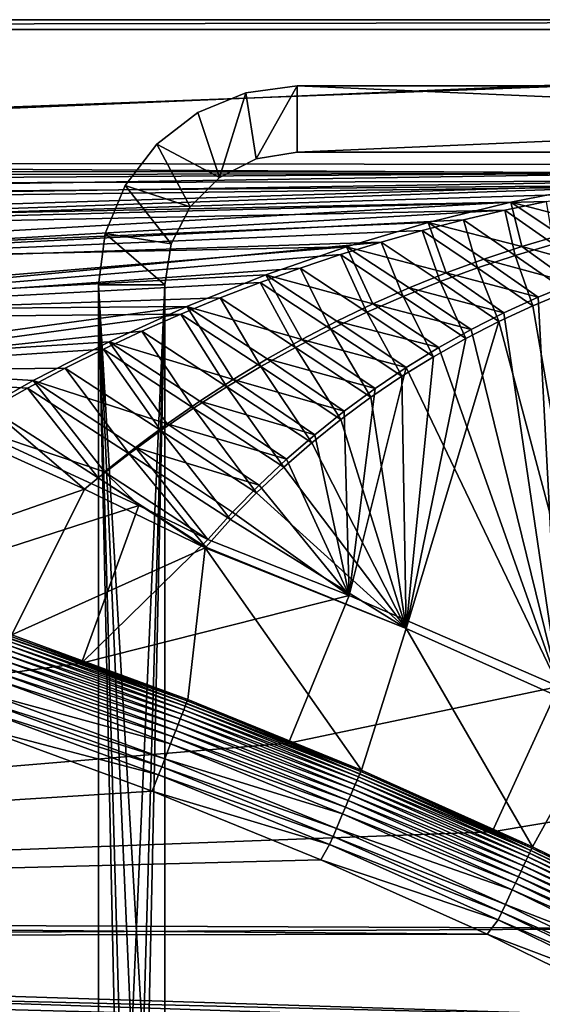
# Model space of a CAD drawing. Header units: metres. Extents: x -1501 to 0, y -1015 to 0.
# Tile 94 of 110: x -624 to -466, y -297 to 0. Entities that reach past the tile are written whole.
import ezdxf

# ---------------------------------------------------------------- set-up
doc = ezdxf.new("R2010")
doc.units = ezdxf.units.M

msp = doc.modelspace()

# ---------------------------------------------------------------- linework, layer by layer
at = {"layer": 'None'}
for points in [[(-1500, 0), (-1063.192383, -45.303387), (0, 0)], [(-1500, 0), (0, 0), (-1500, 0, -45)], [(0, 0), (0, 0, -45), (-1500, 0, -45)], [(-1497.155151, -3, -45), (-1500, 0, -45), (0, 0, -45)], [(-3, -3, -45), (-1497.155151, -3, -45), (0, 0, -45)], [(-1063.192383, -45.303387), (-401.079681, -46.141403), (0, 0)], [(-3, -3, -3), (-1062.936401, -42.705982, -3), (-1497.155151, -3, -3)], [(-3, -3, -3), (-1497.155151, -3, -3), (-3, -3, -45)], [(-1497.155151, -3, -3), (-1497.155151, -3, -45), (-3, -3, -45)], [(-399.166199, -43.825584, -3), (-1062.936401, -42.705982, -3), (-3, -3, -3)], [(-399.166199, -43.825584, -3), (-424.775909, -46.351501, -3), (-1062.936401, -42.705982, -3)], [(-424.775909, -46.351501, -3), (-1001.775391, -47.370544, -3), (-1062.936401, -42.705982, -3)], [(-1063.192383, -45.303387), (-1002.230469, -49.94701), (-401.079681, -46.141403)], [(-1002.230469, -49.94701), (-426.656219, -48.734936), (-401.079681, -46.141403)], [(-1001.775391, -47.370544, -3), (-424.775909, -46.351501, -3), (-940.824768, -54.258831, -3)], [(-424.775909, -46.351501, -3), (-450.234894, -50.103752, -3), (-940.824768, -54.258831, -3)], [(-1002.230469, -49.94701), (-941.4776, -56.803322), (-426.656219, -48.734936)], [(-941.4776, -56.803322), (-439.392426, -50.476563), (-426.656219, -48.734936)], [(-941.4776, -56.803322), (-881.01416, -65.863258), (-439.392426, -50.476563)], [(-940.824768, -54.258831, -3), (-450.234894, -50.103752, -3), (-880.165344, -63.36171, -3)], [(-881.01416, -65.863258), (-452.084717, -52.513569), (-439.392426, -50.476563)], [(-450.234894, -50.103752, -3), (-475.487396, -55.058964, -3), (-880.165344, -63.36171, -3)], [(-475.487396, -55.058964, -3), (-450.234894, -50.103752, -3), (-449.009399, -61.999035, -32.566864)], [(-881.01416, -65.863258), (-464.726257, -54.844849), (-452.084717, -52.513569)], [(-477.310242, -57.469151), (-464.726257, -54.844849), (-881.01416, -65.863258)], [(-880.165344, -63.36171, -3), (-475.487396, -55.058964, -3), (-819.877563, -74.667107, -3)], [(-475.487396, -55.058964, -3), (-500.479065, -61.195759, -3), (-819.877563, -74.667107, -3)], [(-500.479065, -61.195759, -3), (-475.487396, -55.058964, -3), (-472.237885, -68.425117, -32.723324)], [(-464.726257, -54.844849), (-477.310242, -57.469151), (-462.639587, -67.764755, -29.980913)], [(-475.487396, -55.058964, -3), (-460.67569, -65.018486, -32.642448), (-472.237885, -68.425117, -32.723324)], [(-460.67569, -65.018486, -32.642448), (-475.487396, -55.058964, -3), (-449.009399, -61.999035, -32.566864)], [(-820.919922, -77.114853), (-477.310242, -57.469151), (-881.01416, -65.863258)], [(-489.829865, -60.385052), (-477.310242, -57.469151), (-820.919922, -77.114853)], [(-477.310242, -57.469151), (-489.829865, -60.385052), (-474.178741, -71.159843, -29.982042)], [(-462.639587, -67.764755, -29.980913), (-477.310242, -57.469151), (-474.178741, -71.159843, -29.982042)], [(-502.278381, -63.590981), (-489.829865, -60.385052), (-820.919922, -77.114853)], [(-819.877563, -74.667107, -3), (-500.479065, -61.195759, -3), (-525.156189, -68.495331, -3)], [(-525.156189, -68.495331, -3), (-500.479065, -61.195759, -3), (-494.995178, -76.363983, -32.896477)], [(-489.829865, -60.385052), (-502.278381, -63.590981), (-485.599335, -74.912941, -29.983173)], [(-494.995178, -76.363983, -32.896477), (-500.479065, -61.195759, -3), (-483.682281, -72.209938, -32.808372)], [(-500.479065, -61.195759, -3), (-472.237885, -68.425117, -32.723324), (-483.682281, -72.209938, -32.808372)], [(-474.178741, -71.159843, -29.982042), (-489.829865, -60.385052), (-485.599335, -74.912941, -29.983173)], [(-502.278381, -63.590981), (-820.919922, -77.114853), (-514.649109, -67.085213)], [(-502.278381, -63.590981), (-514.649109, -67.085213), (-496.889435, -79.019646, -29.984303)], [(-485.599335, -74.912941, -29.983173), (-502.278381, -63.590981), (-496.889435, -79.019646, -29.984303)], [(-472.237885, -68.425117, -32.723324), (-460.67569, -65.018486, -32.642448), (-446.191772, -75.565781, -63)], [(-820.919922, -77.114853), (-761.274353, -90.543236), (-514.649109, -67.085213)], [(-514.649109, -67.085213), (-761.274353, -90.543236), (-526.935303, -70.865852)], [(-514.649109, -67.085213), (-526.935303, -70.865852), (-508.037292, -83.475105, -29.985434)], [(-496.889435, -79.019646, -29.984303), (-514.649109, -67.085213), (-508.037292, -83.475105, -29.985434)], [(-474.178741, -71.159843, -29.982042), (-458.498566, -82.017479, -60), (-462.639587, -67.764755, -29.980913)], [(-819.877563, -74.667107, -3), (-525.156189, -68.495331, -3), (-760.041382, -88.160034, -3)], [(-761.274353, -90.543236), (-539.13031, -74.930862), (-526.935303, -70.865852)], [(-525.156189, -68.495331, -3), (-549.466614, -76.936241, -3), (-760.041382, -88.160034, -3)], [(-549.466614, -76.936241, -3), (-525.156189, -68.495331, -3), (-517.171753, -85.74379, -33.077393)], [(-526.935303, -70.865852), (-539.13031, -74.930862), (-519.031311, -88.274063, -29.986563)], [(-508.037292, -83.475105, -29.985434), (-526.935303, -70.865852), (-519.031311, -88.274063, -29.986563)], [(-525.156189, -68.495331, -3), (-506.162903, -80.878258, -32.986523), (-517.171753, -85.74379, -33.077393)], [(-506.162903, -80.878258, -32.986523), (-525.156189, -68.495331, -3), (-494.995178, -76.363983, -32.896477)], [(-485.599335, -74.912941, -29.983173), (-468.893066, -86.312538, -60), (-474.178741, -71.159843, -29.982042)], [(-483.682281, -72.209938, -32.808372), (-472.237885, -68.425117, -32.723324), (-456.945526, -79.469925, -63)], [(-468.893066, -86.312538, -60), (-458.498566, -82.017479, -60), (-474.178741, -71.159843, -29.982042)], [(-456.945526, -79.469925, -63), (-472.237885, -68.425117, -32.723324), (-446.191772, -75.565781, -63)], [(-494.995178, -76.363983, -32.896477), (-483.682281, -72.209938, -32.808372), (-467.302429, -83.716507, -63)], [(-467.302429, -83.716507, -63), (-483.682281, -72.209938, -32.808372), (-456.945526, -79.469925, -63)], [(-551.227661, -79.278061), (-539.13031, -74.930862), (-761.274353, -90.543236)], [(-760.041382, -88.160034, -3), (-549.466614, -76.936241, -3), (-573.359497, -86.49543, -3)], [(-573.359497, -86.49543, -3), (-549.466614, -76.936241, -3), (-538.658997, -96.493324, -33.257172)], [(-539.13031, -74.930862), (-551.227661, -79.278061), (-529.860046, -93.410873, -29.987694)], [(-538.658997, -96.493324, -33.257172), (-549.466614, -76.936241, -3), (-528.008057, -90.951591, -33.167969)], [(-549.466614, -76.936241, -3), (-517.171753, -85.74379, -33.077393), (-528.008057, -90.951591, -33.167969)], [(-519.031311, -88.274063, -29.986563), (-539.13031, -74.930862), (-529.860046, -93.410873, -29.987694)], [(-506.162903, -80.878258, -32.986523), (-494.995178, -76.363983, -32.896477), (-477.680847, -88.474632, -63)], [(-496.889435, -79.019646, -29.984303), (-479.104431, -91.026497, -60), (-485.599335, -74.912941, -29.983173)], [(-477.680847, -88.474632, -63), (-494.995178, -76.363983, -32.896477), (-467.302429, -83.716507, -63)], [(-479.104431, -91.026497, -60), (-468.893066, -86.312538, -60), (-485.599335, -74.912941, -29.983173)], [(-761.274353, -90.543236), (-563.220764, -83.905083), (-551.227661, -79.278061)], [(-551.227661, -79.278061), (-563.220764, -83.905083), (-540.512451, -98.879456, -29.988823)], [(-529.860046, -93.410873, -29.987694), (-551.227661, -79.278061), (-540.512451, -98.879456, -29.988823)], [(-508.037292, -83.475105, -29.985434), (-489.115784, -96.151558, -60), (-496.889435, -79.019646, -29.984303)], [(-489.115784, -96.151558, -60), (-479.104431, -91.026497, -60), (-496.889435, -79.019646, -29.984303)], [(-461.056213, -201.208572, -63), (-467.302429, -83.716507, -63), (-456.945526, -79.469925, -63)], [(-517.171753, -85.74379, -33.077393), (-506.162903, -80.878258, -32.986523), (-487.483917, -93.456665, -63)], [(-487.483917, -93.456665, -63), (-506.162903, -80.878258, -32.986523), (-477.680847, -88.474632, -63)], [(-458.498566, -82.017479, -60), (-468.893066, -86.312538, -60), (-447.392609, -210.439255, -60)], [(-575.103149, -88.809448), (-563.220764, -83.905083), (-761.274353, -90.543236)], [(-563.220764, -83.905083), (-575.103149, -88.809448), (-550.977478, -104.673355, -29.989954)], [(-540.512451, -98.879456, -29.988823), (-563.220764, -83.905083), (-550.977478, -104.673355, -29.989954)], [(-528.008057, -90.951591, -33.167969), (-517.171753, -85.74379, -33.077393), (-497.261078, -98.92662, -63)], [(-519.031311, -88.274063, -29.986563), (-498.910553, -101.67926, -60), (-508.037292, -83.475105, -29.985434)], [(-497.261078, -98.92662, -63), (-517.171753, -85.74379, -33.077393), (-487.483917, -93.456665, -63)], [(-498.910553, -101.67926, -60), (-489.115784, -96.151558, -60), (-508.037292, -83.475105, -29.985434)], [(-477.680847, -88.474632, -63), (-467.302429, -83.716507, -63), (-461.056213, -201.208572, -63)], [(-702.156311, -106.130661), (-575.103149, -88.809448), (-761.274353, -90.543236)], [(-760.041382, -88.160034, -3), (-573.359497, -86.49543, -3), (-700.736145, -103.822601, -3)], [(-586.868408, -93.988495), (-575.103149, -88.809448), (-702.156311, -106.130661)], [(-573.359497, -86.49543, -3), (-596.785095, -97.148567, -3), (-700.736145, -103.822601, -3)], [(-596.785095, -97.148567, -3), (-573.359497, -86.49543, -3), (-559.369629, -108.557343, -33.427841)], [(-575.103149, -88.809448), (-586.868408, -93.988495), (-561.244568, -110.785736, -29.991083)], [(-550.977478, -104.673355, -29.989954), (-575.103149, -88.809448), (-561.244568, -110.785736, -29.991083)], [(-573.359497, -86.49543, -3), (-549.115479, -102.363487, -33.34409), (-559.369629, -108.557343, -33.427841)], [(-549.115479, -102.363487, -33.34409), (-573.359497, -86.49543, -3), (-538.658997, -96.493324, -33.257172)], [(-529.860046, -93.410873, -29.987694), (-508.472595, -107.600464, -60), (-519.031311, -88.274063, -29.986563)], [(-508.472595, -107.600464, -60), (-498.910553, -101.67926, -60), (-519.031311, -88.274063, -29.986563)], [(-487.483917, -93.456665, -63), (-477.680847, -88.474632, -63), (-461.056213, -201.208572, -63)], [(-468.893066, -86.312538, -60), (-479.104431, -91.026497, -60), (-447.392609, -210.439255, -60)], [(-538.658997, -96.493324, -33.257172), (-528.008057, -90.951591, -33.167969), (-507.104462, -104.97393, -63)], [(-507.104462, -104.97393, -63), (-528.008057, -90.951591, -33.167969), (-497.261078, -98.92662, -63)], [(-447.392609, -210.439255, -60), (-479.104431, -91.026497, -60), (-507.096405, -183.731506, -60)], [(-479.104431, -91.026497, -60), (-489.115784, -96.151558, -60), (-507.096405, -183.731506, -60)], [(-598.510132, -99.439438), (-586.868408, -93.988495), (-702.156311, -106.130661)], [(-586.868408, -93.988495), (-598.510132, -99.439438), (-571.303162, -117.209381, -29.992214)], [(-561.244568, -110.785736, -29.991083), (-586.868408, -93.988495), (-571.303162, -117.209381, -29.992214)], [(-540.512451, -98.879456, -29.988823), (-517.786072, -113.905396, -60), (-529.860046, -93.410873, -29.987694)], [(-517.786072, -113.905396, -60), (-508.472595, -107.600464, -60), (-529.860046, -93.410873, -29.987694)], [(-461.056213, -201.208572, -63), (-497.261078, -98.92662, -63), (-487.483917, -93.456665, -63)], [(-700.736145, -103.822601, -3), (-596.785095, -97.148567, -3), (-619.694702, -108.870247, -3)], [(-619.694702, -108.870247, -3), (-596.785095, -97.148567, -3), (-579.238647, -121.896713, -33.582542)], [(-579.238647, -121.896713, -33.582542), (-596.785095, -97.148567, -3), (-569.413391, -115.07016, -33.507561)], [(-596.785095, -97.148567, -3), (-559.369629, -108.557343, -33.427841), (-569.413391, -115.07016, -33.507561)], [(-549.115479, -102.363487, -33.34409), (-538.658997, -96.493324, -33.257172), (-516.51416, -111.300598, -63)], [(-516.51416, -111.300598, -63), (-538.658997, -96.493324, -33.257172), (-507.104462, -104.97393, -63)], [(-507.096405, -183.731506, -60), (-489.115784, -96.151558, -60), (-498.910553, -101.67926, -60)], [(-610.022156, -105.15934), (-598.510132, -99.439438), (-702.156311, -106.130661)], [(-598.510132, -99.439438), (-610.022156, -105.15934), (-581.143188, -123.936714, -29.993343)], [(-571.303162, -117.209381, -29.992214), (-598.510132, -99.439438), (-581.143188, -123.936714, -29.993343)], [(-550.977478, -104.673355, -29.989954), (-526.835632, -120.583618, -60), (-540.512451, -98.879456, -29.988823)], [(-526.835632, -120.583618, -60), (-517.786072, -113.905396, -60), (-540.512451, -98.879456, -29.988823)], [(-507.104462, -104.97393, -63), (-497.261078, -98.92662, -63), (-461.056213, -201.208572, -63)], [(-619.694702, -108.870247, -3), (-642.040466, -121.634026, -3), (-700.736145, -103.822601, -3)], [(-559.369629, -108.557343, -33.427841), (-549.115479, -102.363487, -33.34409), (-525.80835, -118.118065, -63)], [(-525.80835, -118.118065, -63), (-549.115479, -102.363487, -33.34409), (-516.51416, -111.300598, -63)], [(-498.910553, -101.67926, -60), (-508.472595, -107.600464, -60), (-507.096405, -183.731506, -60)], [(-702.156311, -106.130661), (-621.398193, -111.145103), (-610.022156, -105.15934)], [(-632.632141, -117.393501), (-621.398193, -111.145103), (-702.156311, -106.130661)], [(-610.022156, -105.15934), (-621.398193, -111.145103), (-590.754822, -130.959808, -29.994474)], [(-581.143188, -123.936714, -29.993343), (-610.022156, -105.15934), (-590.754822, -130.959808, -29.994474)], [(-561.244568, -110.785736, -29.991083), (-535.606323, -127.624115, -60), (-550.977478, -104.673355, -29.989954)], [(-535.606323, -127.624115, -60), (-526.835632, -120.583618, -60), (-550.977478, -104.673355, -29.989954)], [(-516.51416, -111.300598, -63), (-507.104462, -104.97393, -63), (-524.31311, -173.724045, -63)], [(-524.31311, -173.724045, -63), (-507.104462, -104.97393, -63), (-461.056213, -201.208572, -63)], [(-598.198059, -136.461136, -33.718559), (-642.040466, -121.634026, -3), (-619.694702, -108.870247, -3)], [(-588.836548, -129.029678, -33.652809), (-598.198059, -136.461136, -33.718559), (-619.694702, -108.870247, -3)], [(-588.836548, -129.029678, -33.652809), (-619.694702, -108.870247, -3), (-579.238647, -121.896713, -33.582542)], [(-569.413391, -115.07016, -33.507561), (-559.369629, -108.557343, -33.427841), (-534.726624, -125.2407, -63)], [(-534.726624, -125.2407, -63), (-559.369629, -108.557343, -33.427841), (-525.80835, -118.118065, -63)], [(-508.472595, -107.600464, -60), (-517.786072, -113.905396, -60), (-507.096405, -183.731506, -60)], [(-621.398193, -111.145103), (-632.632141, -117.393501), (-600.128479, -138.27037, -29.995604)], [(-590.754822, -130.959808, -29.994474), (-621.398193, -111.145103), (-600.128479, -138.27037, -29.995604)], [(-571.303162, -117.209381, -29.992214), (-544.083618, -135.015244, -60), (-561.244568, -110.785736, -29.991083)], [(-544.083618, -135.015244, -60), (-535.606323, -127.624115, -60), (-561.244568, -110.785736, -29.991083)], [(-525.80835, -118.118065, -63), (-516.51416, -111.300598, -63), (-524.31311, -173.724045, -63)], [(-579.238647, -121.896713, -33.582542), (-569.413391, -115.07016, -33.507561), (-543.255737, -132.63913, -63)], [(-543.255737, -132.63913, -63), (-569.413391, -115.07016, -33.507561), (-534.726624, -125.2407, -63)], [(-507.096405, -183.731506, -60), (-517.786072, -113.905396, -60), (-526.835632, -120.583618, -60)], [(-632.632141, -117.393501), (-643.643799, -123.856529), (-604.200378, -141.602463, -29.999603)], [(-600.128479, -138.27037, -29.995604), (-632.632141, -117.393501), (-604.200378, -141.602463, -29.999603)], [(-581.143188, -123.936714, -29.993343), (-552.253479, -142.744797, -60), (-571.303162, -117.209381, -29.992214)], [(-552.253479, -142.744797, -60), (-544.083618, -135.015244, -60), (-571.303162, -117.209381, -29.992214)], [(-534.726624, -125.2407, -63), (-525.80835, -118.118065, -63), (-524.31311, -173.724045, -63)], [(-642.040466, -121.634026, -3), (-587.832703, -146.528458, -45.392765), (-668.619629, -172.593781, -406)], [(-587.832703, -146.528458, -45.392765), (-642.040466, -121.634026, -3), (-598.198059, -136.461136, -33.718559)], [(-526.835632, -120.583618, -60), (-535.606323, -127.624115, -60), (-507.096405, -183.731506, -60)], [(-643.643799, -123.856529), (-679.952515, -167.978119, -377.175201), (-604.200378, -141.602463, -29.999603)], [(-590.754822, -130.959808, -29.994474), (-560.102539, -150.799988, -60), (-581.143188, -123.936714, -29.993343)], [(-588.836548, -129.029678, -33.652809), (-579.238647, -121.896713, -33.582542), (-551.539734, -140.43515, -63)], [(-560.102539, -150.799988, -60), (-552.253479, -142.744797, -60), (-581.143188, -123.936714, -29.993343)], [(-551.539734, -140.43515, -63), (-579.238647, -121.896713, -33.582542), (-543.255737, -132.63913, -63)], [(-535.606323, -127.624115, -60), (-544.083618, -135.015244, -60), (-507.096405, -183.731506, -60)], [(-543.255737, -132.63913, -63), (-534.726624, -125.2407, -63), (-524.31311, -173.724045, -63)], [(-567.018005, -156.884186, -63), (-598.198059, -136.461136, -33.718559), (-588.836548, -129.029678, -33.652809)], [(-559.50531, -148.567444, -63), (-588.836548, -129.029678, -33.652809), (-551.539734, -140.43515, -63)], [(-559.50531, -148.567444, -63), (-567.018005, -156.884186, -63), (-588.836548, -129.029678, -33.652809)], [(-600.128479, -138.27037, -29.995604), (-567.617676, -159.167526, -60), (-590.754822, -130.959808, -29.994474)], [(-567.617676, -159.167526, -60), (-560.102539, -150.799988, -60), (-590.754822, -130.959808, -29.994474)], [(-524.31311, -173.724045, -63), (-551.539734, -140.43515, -63), (-543.255737, -132.63913, -63)], [(-567.018005, -156.884186, -63), (-587.832703, -146.528458, -45.392765), (-598.198059, -136.461136, -33.718559)], [(-507.096405, -183.731506, -60), (-544.083618, -135.015244, -60), (-552.253479, -142.744797, -60)], [(-604.200378, -141.602463, -29.999603), (-567.798279, -159.377274, -60), (-600.128479, -138.27037, -29.995604)], [(-567.798279, -159.377274, -60), (-567.617676, -159.167526, -60), (-600.128479, -138.27037, -29.995604)], [(-679.952515, -167.978119, -377.175201), (-626.181152, -185.607361, -377.175201), (-604.200378, -141.602463, -29.999603)], [(-604.200378, -141.602463, -29.999603), (-626.181152, -185.607361, -377.175201), (-567.798279, -159.377274, -60)], [(-559.50531, -148.567444, -63), (-551.539734, -140.43515, -63), (-524.31311, -173.724045, -63)], [(-552.253479, -142.744797, -60), (-560.102539, -150.799988, -60), (-507.096405, -183.731506, -60)], [(-668.619629, -172.593781, -406), (-587.832703, -146.528458, -45.392765), (-605.147095, -194.159134, -406)], [(-587.832703, -146.528458, -45.392765), (-567.018005, -156.884186, -63), (-605.147095, -194.159134, -406)], [(-507.096405, -183.731506, -60), (-560.102539, -150.799988, -60), (-567.617676, -159.167526, -60)], [(-567.018005, -156.884186, -63), (-559.50531, -148.567444, -63), (-524.31311, -173.724045, -63)], [(-605.147095, -194.159134, -406), (-567.018005, -156.884186, -63), (-524.31311, -173.724045, -63)], [(-626.181152, -185.607361, -377.175201), (-573.054626, -205.093796, -377.175201), (-567.798279, -159.377274, -60)], [(-567.798279, -159.377274, -60), (-573.054626, -205.093796, -377.175201), (-520.637085, -226.413879, -377.175201)], [(-567.798279, -159.377274, -60), (-507.096405, -183.731506, -60), (-567.617676, -159.167526, -60)], [(-567.798279, -159.377274, -60), (-520.637085, -226.413879, -377.175201), (-507.096405, -183.731506, -60)], [(-668.619629, -172.593781, -406), (-605.147095, -194.159134, -406), (-1176.091064, -271.071716, -406)], [(-605.147095, -194.159134, -406), (-524.31311, -173.724045, -63), (-542.608215, -218.322891, -406)], [(-524.31311, -173.724045, -63), (-461.056213, -201.208572, -63), (-542.608215, -218.322891, -406)], [(-520.637085, -226.413879, -377.175201), (-468.99173, -249.541901, -377.175201), (-507.096405, -183.731506, -60)], [(-507.096405, -183.731506, -60), (-468.99173, -249.541901, -377.175201), (-447.392609, -210.439255, -60)], [(-626.58606, -186.755539, -382.385681), (-626.898743, -187.655991, -384.897552), (-573.502563, -206.226105, -382.385681)], [(-626.348022, -186.069901, -379.803467), (-626.58606, -186.755539, -382.385681), (-573.240845, -205.549149, -379.803467)], [(-626.58606, -186.755539, -382.385681), (-573.502563, -206.226105, -382.385681), (-573.240845, -205.549149, -379.803467)], [(-573.054626, -205.093796, -377.175201), (-626.181152, -185.607361, -377.175201), (-626.348022, -186.069901, -379.803467)], [(-573.240845, -205.549149, -379.803467), (-573.054626, -205.093796, -377.175201), (-626.348022, -186.069901, -379.803467)], [(-627.737976, -190.073135, -389.61441), (-628.257751, -191.570129, -391.779236), (-574.768982, -209.501694, -389.61441)], [(-627.283569, -188.764465, -387.314758), (-627.737976, -190.073135, -389.61441), (-574.269409, -208.209579, -387.314758)], [(-627.737976, -190.073135, -389.61441), (-574.768982, -209.501694, -389.61441), (-574.269409, -208.209579, -387.314758)], [(-626.898743, -187.655991, -384.897552), (-627.283569, -188.764465, -387.314758), (-573.846252, -207.115158, -384.897552)], [(-627.283569, -188.764465, -387.314758), (-574.269409, -208.209579, -387.314758), (-573.846252, -207.115158, -384.897552)], [(-626.898743, -187.655991, -384.897552), (-573.846252, -207.115158, -384.897552), (-573.502563, -206.226105, -382.385681)], [(-628.257751, -191.570129, -391.779236), (-628.838379, -193.242554, -393.793457), (-575.340393, -210.979721, -391.779236)], [(-628.257751, -191.570129, -391.779236), (-575.340393, -210.979721, -391.779236), (-574.768982, -209.501694, -389.61441)], [(-1176.091064, -271.071716, -406), (-605.147095, -194.159134, -406), (-542.608215, -218.322891, -406)], [(-629.475525, -195.077515, -395.641296), (-630.164368, -197.061493, -397.307617), (-576.67926, -214.442688, -395.641296)], [(-628.838379, -193.242554, -393.793457), (-629.475525, -195.077515, -395.641296), (-575.978821, -212.630966, -393.793457)], [(-629.475525, -195.077515, -395.641296), (-576.67926, -214.442688, -395.641296), (-575.978821, -212.630966, -393.793457)], [(-628.838379, -193.242554, -393.793457), (-575.978821, -212.630966, -393.793457), (-575.340393, -210.979721, -391.779236)], [(-630.164368, -197.061493, -397.307617), (-630.899414, -199.178543, -398.780426), (-577.436584, -216.40155, -397.307617)], [(-630.164368, -197.061493, -397.307617), (-577.436584, -216.40155, -397.307617), (-576.67926, -214.442688, -395.641296)], [(-630.899414, -199.178543, -398.780426), (-632.485046, -203.745453, -401.100159), (-578.244751, -218.491776, -398.780426)], [(-630.899414, -199.178543, -398.780426), (-578.244751, -218.491776, -398.780426), (-577.436584, -216.40155, -397.307617)], [(-542.608215, -218.322891, -406), (-461.056213, -201.208572, -63), (-481.171814, -245.016495, -406)], [(-461.056213, -201.208572, -63), (-399.088593, -231.218933, -63), (-481.171814, -245.016495, -406)], [(-632.485046, -203.745453, -401.100159), (-633.32373, -206.160995, -401.92572), (-579.988037, -223.00087, -401.100159)], [(-632.485046, -203.745453, -401.100159), (-579.988037, -223.00087, -401.100159), (-578.244751, -218.491776, -398.780426)], [(-633.32373, -206.160995, -401.92572), (-634.183105, -208.636124, -402.52005), (-580.910156, -225.385818, -401.92572)], [(-633.32373, -206.160995, -401.92572), (-580.910156, -225.385818, -401.92572), (-579.988037, -223.00087, -401.100159)], [(-573.846252, -207.115158, -384.897552), (-574.269409, -208.209579, -387.314758), (-521.49707, -228.406357, -384.897552)], [(-573.502563, -206.226105, -382.385681), (-573.846252, -207.115158, -384.897552), (-521.122681, -227.529785, -382.385681)], [(-573.846252, -207.115158, -384.897552), (-521.49707, -228.406357, -384.897552), (-521.122681, -227.529785, -382.385681)], [(-573.240845, -205.549149, -379.803467), (-573.502563, -206.226105, -382.385681), (-520.837585, -226.862335, -379.803467)], [(-573.502563, -206.226105, -382.385681), (-521.122681, -227.529785, -382.385681), (-520.837585, -226.862335, -379.803467)], [(-520.637085, -226.413879, -377.175201), (-573.054626, -205.093796, -377.175201), (-573.240845, -205.549149, -379.803467)], [(-520.837585, -226.862335, -379.803467), (-520.637085, -226.413879, -377.175201), (-573.240845, -205.549149, -379.803467)], [(-634.183105, -208.636124, -402.52005), (-635.930908, -213.669968, -403), (-581.85498, -227.829605, -402.52005)], [(-634.183105, -208.636124, -402.52005), (-581.85498, -227.829605, -402.52005), (-580.910156, -225.385818, -401.92572)], [(-574.768982, -209.501694, -389.61441), (-575.340393, -210.979721, -391.779236), (-522.502136, -230.759399, -389.61441)], [(-574.269409, -208.209579, -387.314758), (-574.768982, -209.501694, -389.61441), (-521.958008, -229.485443, -387.314758)], [(-574.768982, -209.501694, -389.61441), (-522.502136, -230.759399, -389.61441), (-521.958008, -229.485443, -387.314758)], [(-574.269409, -208.209579, -387.314758), (-521.958008, -229.485443, -387.314758), (-521.49707, -228.406357, -384.897552)], [(-468.99173, -249.541901, -377.175201), (-418.180939, -274.449921, -377.175201), (-447.392609, -210.439255, -60)], [(-583.776184, -232.799683, -403), (-635.930908, -213.669968, -403), (-1177.562988, -270.158661, -403)], [(-635.930908, -213.669968, -403), (-583.776184, -232.799683, -403), (-581.85498, -227.829605, -402.52005)], [(-575.978821, -212.630966, -393.793457), (-576.67926, -214.442688, -395.641296), (-523.819946, -233.844772, -393.793457)], [(-575.340393, -210.979721, -391.779236), (-575.978821, -212.630966, -393.793457), (-523.124573, -232.216705, -391.779236)], [(-575.978821, -212.630966, -393.793457), (-523.819946, -233.844772, -393.793457), (-523.124573, -232.216705, -391.779236)], [(-575.340393, -210.979721, -391.779236), (-523.124573, -232.216705, -391.779236), (-522.502136, -230.759399, -389.61441)], [(-577.436584, -216.40155, -397.307617), (-578.244751, -218.491776, -398.780426), (-525.407837, -237.562439, -397.307617)], [(-576.67926, -214.442688, -395.641296), (-577.436584, -216.40155, -397.307617), (-524.582886, -235.631073, -395.641296)], [(-577.436584, -216.40155, -397.307617), (-525.407837, -237.562439, -397.307617), (-524.582886, -235.631073, -395.641296)], [(-576.67926, -214.442688, -395.641296), (-524.582886, -235.631073, -395.641296), (-523.819946, -233.844772, -393.793457)], [(-542.608215, -218.322891, -406), (-481.171814, -245.016495, -406), (-1176.091064, -271.071716, -406)], [(-578.244751, -218.491776, -398.780426), (-579.988037, -223.00087, -401.100159), (-526.288086, -239.623337, -398.780426)], [(-578.244751, -218.491776, -398.780426), (-526.288086, -239.623337, -398.780426), (-525.407837, -237.562439, -397.307617)], [(-580.910156, -225.385818, -401.92572), (-581.85498, -227.829605, -402.52005), (-529.191345, -246.420624, -401.92572)], [(-579.988037, -223.00087, -401.100159), (-580.910156, -225.385818, -401.92572), (-528.187012, -244.069153, -401.100159)], [(-580.910156, -225.385818, -401.92572), (-529.191345, -246.420624, -401.92572), (-528.187012, -244.069153, -401.100159)], [(-579.988037, -223.00087, -401.100159), (-528.187012, -244.069153, -401.100159), (-526.288086, -239.623337, -398.780426)], [(-581.85498, -227.829605, -402.52005), (-583.776184, -232.799683, -403), (-530.22052, -248.830124, -402.52005)], [(-581.85498, -227.829605, -402.52005), (-530.22052, -248.830124, -402.52005), (-529.191345, -246.420624, -401.92572)], [(-521.49707, -228.406357, -384.897552), (-521.958008, -229.485443, -387.314758), (-469.912964, -251.506805, -384.897552)], [(-521.122681, -227.529785, -382.385681), (-521.49707, -228.406357, -384.897552), (-469.508331, -250.643768, -382.385681)], [(-521.49707, -228.406357, -384.897552), (-469.912964, -251.506805, -384.897552), (-469.508331, -250.643768, -382.385681)], [(-520.837585, -226.862335, -379.803467), (-521.122681, -227.529785, -382.385681), (-469.200226, -249.986618, -379.803467)], [(-521.122681, -227.529785, -382.385681), (-469.508331, -250.643768, -382.385681), (-469.200226, -249.986618, -379.803467)], [(-468.99173, -249.541901, -377.175201), (-520.637085, -226.413879, -377.175201), (-520.837585, -226.862335, -379.803467)], [(-469.200226, -249.986618, -379.803467), (-468.99173, -249.541901, -377.175201), (-520.837585, -226.862335, -379.803467)], [(-522.502136, -230.759399, -389.61441), (-523.124573, -232.216705, -391.779236), (-470.999146, -253.823502, -389.61441)], [(-521.958008, -229.485443, -387.314758), (-522.502136, -230.759399, -389.61441), (-470.411072, -252.569214, -387.314758)], [(-522.502136, -230.759399, -389.61441), (-470.999146, -253.823502, -389.61441), (-470.411072, -252.569214, -387.314758)], [(-521.958008, -229.485443, -387.314758), (-470.411072, -252.569214, -387.314758), (-469.912964, -251.506805, -384.897552)], [(-481.171814, -245.016495, -406), (-399.088593, -231.218933, -63), (-420.990051, -274.161865, -406)], [(-1177.562988, -270.158661, -403), (-532.852417, -253.500992, -403), (-583.776184, -232.799683, -403)], [(-583.776184, -232.799683, -403), (-532.852417, -253.500992, -403), (-530.22052, -248.830124, -402.52005)], [(-523.819946, -233.844772, -393.793457), (-524.582886, -235.631073, -395.641296), (-472.42337, -256.861237, -393.793457)], [(-523.124573, -232.216705, -391.779236), (-523.819946, -233.844772, -393.793457), (-471.671844, -255.258301, -391.779236)], [(-523.819946, -233.844772, -393.793457), (-472.42337, -256.861237, -393.793457), (-471.671844, -255.258301, -391.779236)], [(-523.124573, -232.216705, -391.779236), (-471.671844, -255.258301, -391.779236), (-470.999146, -253.823502, -389.61441)], [(-525.407837, -237.562439, -397.307617), (-526.288086, -239.623337, -398.780426), (-474.139465, -260.521484, -397.307617)], [(-524.582886, -235.631073, -395.641296), (-525.407837, -237.562439, -397.307617), (-473.247925, -258.619934, -395.641296)], [(-525.407837, -237.562439, -397.307617), (-474.139465, -260.521484, -397.307617), (-473.247925, -258.619934, -395.641296)], [(-524.582886, -235.631073, -395.641296), (-473.247925, -258.619934, -395.641296), (-472.42337, -256.861237, -393.793457)], [(-526.288086, -239.623337, -398.780426), (-528.187012, -244.069153, -401.100159), (-475.090759, -262.550568, -398.780426)], [(-526.288086, -239.623337, -398.780426), (-475.090759, -262.550568, -398.780426), (-474.139465, -260.521484, -397.307617)], [(-481.171814, -245.016495, -406), (-420.990051, -274.161865, -406), (-1176.091064, -271.071716, -406)], [(-529.191345, -246.420624, -401.92572), (-530.22052, -248.830124, -402.52005), (-478.228424, -269.242889, -401.92572)], [(-528.187012, -244.069153, -401.100159), (-529.191345, -246.420624, -401.92572), (-477.142975, -266.927734, -401.100159)], [(-529.191345, -246.420624, -401.92572), (-478.228424, -269.242889, -401.92572), (-477.142975, -266.927734, -401.100159)], [(-528.187012, -244.069153, -401.100159), (-477.142975, -266.927734, -401.100159), (-475.090759, -262.550568, -398.780426)], [(-530.22052, -248.830124, -402.52005), (-532.852417, -253.500992, -403), (-479.340668, -271.615173, -402.52005)], [(-530.22052, -248.830124, -402.52005), (-479.340668, -271.615173, -402.52005), (-478.228424, -269.242889, -401.92572)], [(-418.180939, -274.449921, -377.175201), (-468.99173, -249.541901, -377.175201), (-469.200226, -249.986618, -379.803467)], [(-469.912964, -251.506805, -384.897552), (-470.411072, -252.569214, -387.314758), (-419.157013, -276.390808, -384.897552)], [(-469.508331, -250.643768, -382.385681), (-469.912964, -251.506805, -384.897552), (-418.722656, -275.542328, -382.385681)], [(-469.912964, -251.506805, -384.897552), (-419.157013, -276.390808, -384.897552), (-418.722656, -275.542328, -382.385681)], [(-469.200226, -249.986618, -379.803467), (-469.508331, -250.643768, -382.385681), (-418.391907, -274.896301, -379.803467)], [(-469.508331, -250.643768, -382.385681), (-418.722656, -275.542328, -382.385681), (-418.391907, -274.896301, -379.803467)], [(-418.391907, -274.896301, -379.803467), (-418.180939, -274.449921, -377.175201), (-469.200226, -249.986618, -379.803467)], [(-482.670319, -275.940369, -403), (-532.852417, -253.500992, -403), (-1177.562988, -270.158661, -403)], [(-532.852417, -253.500992, -403), (-482.670319, -275.940369, -403), (-479.340668, -271.615173, -402.52005)], [(-471.671844, -255.258301, -391.779236), (-472.42337, -256.861237, -393.793457), (-421.045166, -280.078918, -391.779236)], [(-470.999146, -253.823502, -389.61441), (-471.671844, -255.258301, -391.779236), (-420.323029, -278.668365, -389.61441)], [(-471.671844, -255.258301, -391.779236), (-421.045166, -280.078918, -391.779236), (-420.323029, -278.668365, -389.61441)], [(-470.411072, -252.569214, -387.314758), (-470.999146, -253.823502, -389.61441), (-419.691742, -277.435242, -387.314758)], [(-470.999146, -253.823502, -389.61441), (-420.323029, -278.668365, -389.61441), (-419.691742, -277.435242, -387.314758)], [(-470.411072, -252.569214, -387.314758), (-419.691742, -277.435242, -387.314758), (-419.157013, -276.390808, -384.897552)], [(-472.42337, -256.861237, -393.793457), (-473.247925, -258.619934, -395.641296), (-421.851959, -281.654755, -393.793457)], [(-472.42337, -256.861237, -393.793457), (-421.851959, -281.654755, -393.793457), (-421.045166, -280.078918, -391.779236)], [(-474.139465, -260.521484, -397.307617), (-475.090759, -262.550568, -398.780426), (-423.694183, -285.253174, -397.307617)], [(-473.247925, -258.619934, -395.641296), (-474.139465, -260.521484, -397.307617), (-422.737122, -283.383759, -395.641296)], [(-474.139465, -260.521484, -397.307617), (-423.694183, -285.253174, -397.307617), (-422.737122, -283.383759, -395.641296)], [(-473.247925, -258.619934, -395.641296), (-422.737122, -283.383759, -395.641296), (-421.851959, -281.654755, -393.793457)], [(-475.090759, -262.550568, -398.780426), (-477.142975, -266.927734, -401.100159), (-424.715424, -287.247955, -398.780426)], [(-475.090759, -262.550568, -398.780426), (-424.715424, -287.247955, -398.780426), (-423.694183, -285.253174, -397.307617)], [(-477.142975, -266.927734, -401.100159), (-478.228424, -269.242889, -401.92572), (-426.918488, -291.551178, -401.100159)], [(-477.142975, -266.927734, -401.100159), (-426.918488, -291.551178, -401.100159), (-424.715424, -287.247955, -398.780426)], [(-1182.995117, -277.004944, -403), (-482.670319, -275.940369, -403), (-1177.562988, -270.158661, -403)], [(-478.228424, -269.242889, -401.92572), (-479.340668, -271.615173, -402.52005), (-428.08371, -293.827209, -401.92572)], [(-478.228424, -269.242889, -401.92572), (-428.08371, -293.827209, -401.92572), (-426.918488, -291.551178, -401.100159)], [(-1176.091064, -271.071716, -406), (-420.990051, -274.161865, -406), (-1181.770264, -278.229675, -406)], [(-479.340668, -271.615173, -402.52005), (-482.670319, -275.940369, -403), (-429.27771, -296.159424, -402.52005)], [(-479.340668, -271.615173, -402.52005), (-429.27771, -296.159424, -402.52005), (-428.08371, -293.827209, -401.92572)], [(-431.749786, -300.878235, -403), (-482.670319, -275.940369, -403), (-1182.995117, -277.004944, -403)], [(-420.990051, -274.161865, -406), (-362.194397, -305.676514, -406), (-1181.770264, -278.229675, -406)], [(-482.670319, -275.940369, -403), (-431.749786, -300.878235, -403), (-429.27771, -296.159424, -402.52005)], [(-1189.841309, -282.437042, -403), (-431.749786, -300.878235, -403), (-1182.995117, -277.004944, -403)], [(-1181.770264, -278.229675, -406), (-362.194397, -305.676514, -406), (-1188.928345, -283.908905, -406)], [(-431.749786, -300.878235, -403), (-1189.841309, -282.437042, -403), (-1271.235474, -366.946289, -403)], [(-362.194397, -305.676514, -406), (-1195.304932, -287.119873, -406), (-1188.928345, -283.908905, -406)], [(-1202.735352, -289.256256, -406), (-1195.304932, -287.119873, -406), (-362.194397, -305.676514, -406)], [(-1312.803101, -341.554382, -406), (-1202.735352, -289.256256, -406), (-304.942993, -339.447876, -406)], [(-304.942993, -339.447876, -406), (-1202.735352, -289.256256, -406), (-362.194397, -305.676514, -406)]]:
    msp.add_3dface(points, dxfattribs=at)
at = {"layer": 'None0'}
for points in [[(-555.529358, -22.044542, -410), (-552.360901, -41.957832, -410), (-540.000183, -20.000093, -410)], [(-555.529358, -22.044542, -410), (-540.000183, -20.000093, -410), (-555.529358, -22.044542, -430)], [(-540.000183, -20.000093, -410), (-540.000183, -20.000093, -430), (-555.529358, -22.044542, -430)], [(-555.529358, -22.044542, -430), (-540.000183, -20.000093, -430), (-552.360901, -41.957832, -430)], [(-552.360901, -41.957832, -410), (-540.000183, -40.000092, -410), (-540.000183, -20.000093, -410)], [(-540.000183, -20.000093, -430), (-540.000183, -40.000092, -430), (-552.360901, -41.957832, -430)], [(-540.000183, -20.000093, -410), (-540.000183, -40.000092, -410), (-80.000198, -20.000093, -410)], [(-540.000183, -40.000092, -410), (-80.000198, -40.000092, -410), (-80.000198, -20.000093, -410)], [(-540.000183, -20.000093, -410), (-80.000198, -20.000093, -410), (-540.000183, -20.000093, -430)], [(-80.000198, -20.000093, -410), (-80.000198, -20.000093, -430), (-540.000183, -20.000093, -430)], [(-80.000198, -20.000093, -430), (-80.000198, -40.000092, -430), (-540.000183, -20.000093, -430)], [(-80.000198, -40.000092, -430), (-540.000183, -40.000092, -430), (-540.000183, -20.000093, -430)], [(-570.000183, -28.038568, -410), (-563.511597, -47.639412, -410), (-555.529358, -22.044542, -410)], [(-570.000183, -28.038568, -410), (-555.529358, -22.044542, -410), (-570.000183, -28.038568, -430)], [(-555.529358, -22.044542, -410), (-555.529358, -22.044542, -430), (-570.000183, -28.038568, -430)], [(-563.511597, -47.639412, -430), (-570.000183, -28.038568, -430), (-555.529358, -22.044542, -430)], [(-563.511597, -47.639412, -410), (-552.360901, -41.957832, -410), (-555.529358, -22.044542, -410)], [(-563.511597, -47.639412, -430), (-555.529358, -22.044542, -430), (-552.360901, -41.957832, -430)], [(-570.000183, -28.038568, -410), (-582.426636, -37.573685, -410), (-563.511597, -47.639412, -410)], [(-582.426636, -37.573685, -410), (-570.000183, -28.038568, -410), (-582.426636, -37.573685, -430)], [(-570.000183, -28.038568, -410), (-570.000183, -28.038568, -430), (-582.426636, -37.573685, -430)], [(-582.426636, -37.573685, -430), (-570.000183, -28.038568, -430), (-563.511597, -47.639412, -430)], [(-582.426636, -37.573685, -410), (-591.961731, -50.000092, -410), (-572.360901, -56.488682, -410)], [(-591.961731, -50.000092, -410), (-582.426636, -37.573685, -410), (-591.961731, -50.000092, -430)], [(-582.426636, -37.573685, -410), (-582.426636, -37.573685, -430), (-591.961731, -50.000092, -430)], [(-591.961731, -50.000092, -430), (-582.426636, -37.573685, -430), (-572.360901, -56.488682, -430)], [(-582.426636, -37.573685, -410), (-572.360901, -56.488682, -410), (-563.511597, -47.639412, -410)], [(-572.360901, -56.488682, -430), (-582.426636, -37.573685, -430), (-563.511597, -47.639412, -430)], [(-540.000183, -40.000092, -410), (-552.360901, -41.957832, -410), (-540.000183, -40.000092, -430)], [(-552.360901, -41.957832, -410), (-552.360901, -41.957832, -430), (-540.000183, -40.000092, -430)], [(-540.000183, -40.000092, -410), (-540.000183, -40.000092, -430), (-80.000198, -40.000092, -410)], [(-540.000183, -40.000092, -430), (-80.000198, -40.000092, -430), (-80.000198, -40.000092, -410)], [(-552.360901, -41.957832, -410), (-563.511597, -47.639412, -410), (-552.360901, -41.957832, -430)], [(-563.511597, -47.639412, -410), (-563.511597, -47.639412, -430), (-552.360901, -41.957832, -430)], [(-591.961731, -50.000092, -410), (-597.95575, -64.470947, -410), (-578.04248, -67.639412, -410)], [(-597.95575, -64.470947, -410), (-591.961731, -50.000092, -410), (-597.95575, -64.470947, -430)], [(-591.961731, -50.000092, -410), (-591.961731, -50.000092, -430), (-597.95575, -64.470947, -430)], [(-597.95575, -64.470947, -430), (-591.961731, -50.000092, -430), (-578.04248, -67.639412, -430)], [(-591.961731, -50.000092, -410), (-578.04248, -67.639412, -410), (-572.360901, -56.488682, -410)], [(-578.04248, -67.639412, -430), (-591.961731, -50.000092, -430), (-572.360901, -56.488682, -430)], [(-563.511597, -47.639412, -410), (-572.360901, -56.488682, -410), (-563.511597, -47.639412, -430)], [(-572.360901, -56.488682, -410), (-572.360901, -56.488682, -430), (-563.511597, -47.639412, -430)], [(-572.360901, -56.488682, -410), (-578.04248, -67.639412, -410), (-572.360901, -56.488682, -430)], [(-578.04248, -67.639412, -410), (-578.04248, -67.639412, -430), (-572.360901, -56.488682, -430)], [(-597.95575, -64.470947, -410), (-600.000183, -80.000092, -410), (-580.000183, -80.000092, -410)], [(-600.000183, -80.000092, -410), (-597.95575, -64.470947, -410), (-600.000183, -80.000092, -430)], [(-597.95575, -64.470947, -410), (-597.95575, -64.470947, -430), (-600.000183, -80.000092, -430)], [(-600.000183, -80.000092, -430), (-597.95575, -64.470947, -430), (-580.000183, -80.000092, -430)], [(-597.95575, -64.470947, -410), (-580.000183, -80.000092, -410), (-578.04248, -67.639412, -410)], [(-580.000183, -80.000092, -430), (-597.95575, -64.470947, -430), (-578.04248, -67.639412, -430)], [(-578.04248, -67.639412, -410), (-580.000183, -80.000092, -410), (-578.04248, -67.639412, -430)], [(-580.000183, -80.000092, -410), (-580.000183, -80.000092, -430), (-578.04248, -67.639412, -430)], [(-600.000183, -80.000092, -410), (-586.464661, -309.464569, -410), (-580.000183, -80.000092, -410)], [(-600.000183, -758.689636, -410), (-595.000183, -313.000092, -410), (-600.000183, -80.000092, -410)], [(-595.000183, -313.000092, -410), (-593.535706, -309.464569, -410), (-600.000183, -80.000092, -410)], [(-600.000183, -80.000092, -410), (-593.535706, -309.464569, -410), (-590.000183, -308.000092, -410)], [(-590.000183, -308.000092, -410), (-586.464661, -309.464569, -410), (-600.000183, -80.000092, -410)], [(-600.000183, -80.000092, -410), (-600.000183, -80.000092, -430), (-600.000183, -758.689636, -410)], [(-600.000183, -80.000092, -430), (-600.000183, -758.689636, -430), (-600.000183, -758.689636, -410)], [(-590.000183, -308.000092, -430), (-593.535706, -309.464569, -430), (-600.000183, -80.000092, -430)], [(-593.535706, -309.464569, -430), (-595.000183, -313.000092, -430), (-600.000183, -80.000092, -430)], [(-600.000183, -80.000092, -430), (-595.000183, -313.000092, -430), (-600.000183, -758.689636, -430)], [(-590.000183, -308.000092, -430), (-600.000183, -80.000092, -430), (-580.000183, -80.000092, -430)], [(-580.000183, -80.000092, -430), (-586.464661, -309.464569, -430), (-590.000183, -308.000092, -430)], [(-580.000183, -80.000092, -410), (-586.464661, -309.464569, -410), (-585.000183, -313.000092, -410)], [(-585.000183, -313.000092, -430), (-586.464661, -309.464569, -430), (-580.000183, -80.000092, -430)], [(-580.000183, -80.000092, -410), (-585.000183, -313.000092, -410), (-580.000183, -758.689636, -410)], [(-580.000183, -758.689636, -430), (-585.000183, -313.000092, -430), (-580.000183, -80.000092, -430)], [(-580.000183, -80.000092, -410), (-580.000183, -758.689636, -410), (-580.000183, -80.000092, -430)], [(-580.000183, -758.689636, -410), (-580.000183, -758.689636, -430), (-580.000183, -80.000092, -430)]]:
    msp.add_3dface(points, dxfattribs=at)

doc.saveas('drawing.dxf')
